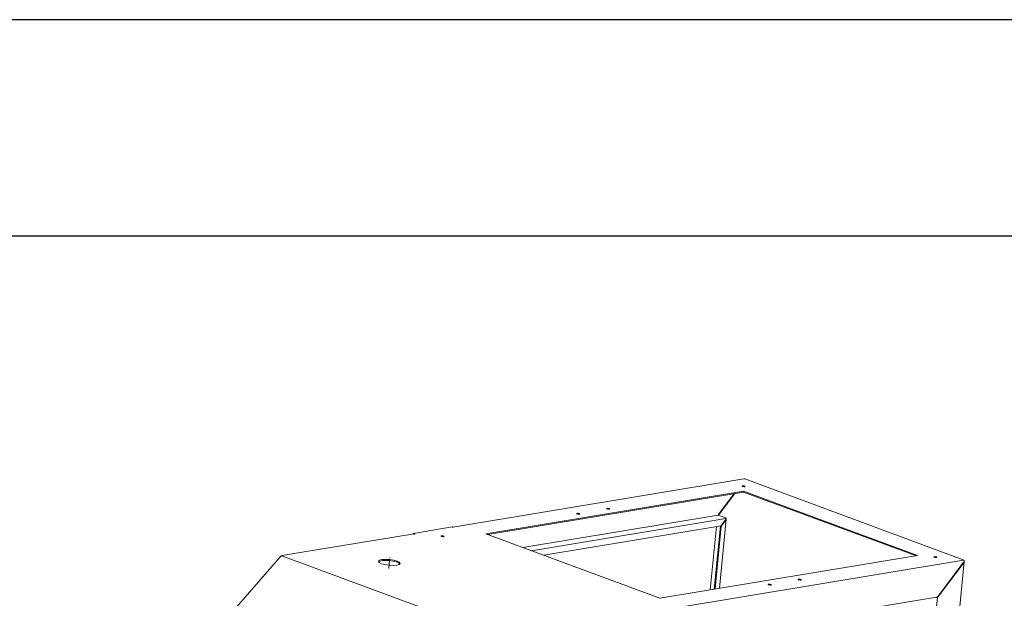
# Model space of a CAD drawing. Header units: millimetres. Extents: x 7284 to 21933, y -3393 to -31.
# Tile 34 of 60: x 10499 to 11227, y -459 to -31. Entities that reach past the tile are written whole.
import ezdxf

# ---------------------------------------------------------------- set-up
doc = ezdxf.new("R2010")
doc.units = ezdxf.units.MM
doc.linetypes.add('CENTER', pattern=[10.16, 6.35, -1.27, 1.27, -1.27])
doc.layers.add('1', color=7, linetype='Continuous', true_color=0xffffff)
doc.layers.add('60', color=7, linetype='Continuous', true_color=0xffffff)
doc.layers.add('粗实线层', color=7, linetype='Continuous', lineweight=25)
doc.layers.add('细实线层', color=7, linetype='Continuous')

# ---------------------------------------------------------------- blocks, each defined once
blk = doc.blocks.new('$CAXA_FRAME_13B17AC1$')
at = {"layer": '粗实线层'}
blk.add_line((138.5, 95), (-138.5, 95), dxfattribs=at)
at = {"layer": '细实线层'}
blk.add_line((148.5, 105), (-148.5, 105), dxfattribs=at)

msp = doc.modelspace()

# ---------------------------------------------------------------- linework, layer by layer
at = {"layer": '1', "color": 1, "linetype": 'CENTER', "lineweight": 13}
msp.add_line((10771.66, -436.502), (10772.469, -428.373), dxfattribs=at)
at = {"layer": '60', "color": 7, "linetype": 'Continuous', "lineweight": 18}
for p, q in [((11034.441, -370.355), (10819.123, -406.09)), ((11196.701, -430.141), (11035.002, -370.408)), ((11033.153, -375.667), (11033.141, -375.78)), ((11035.132, -376.111), (11035.135, -376.084)), ((11035.186, -376.103), (11035.135, -376.084)), ((11035.163, -375.644), (11035.217, -375.635)), ((11034.145, -379.331), (10843.609, -410.953)), ((11034.073, -380.05), (10844.934, -411.441)), ((11015.553, -396.698), (11027.225, -381.187)), ((11015.773, -396.995), (11027.732, -381.103)), ((11034.145, -379.331), (11034.073, -380.05)), ((11034.073, -380.05), (11161.39, -427.082)), ((11034.145, -379.331), (11162.784, -426.851)), ((10932.923, -392.302), (10932.911, -392.414)), ((10934.902, -392.746), (10934.905, -392.718)), ((10934.956, -392.738), (10934.905, -392.718)), ((10934.933, -392.279), (10934.987, -392.27)), ((10910.729, -395.985), (10910.718, -396.098)), ((10912.708, -396.429), (10912.711, -396.402)), ((10912.763, -396.421), (10912.711, -396.402)), ((10912.739, -395.962), (10912.793, -395.953)), ((11020.802, -399.119), (11015.511, -397.164)), ((11016.246, -451.172), (11021.335, -400.047)), ((10818.506, -405.862), (10790.012, -410.591)), ((10818.506, -405.862), (10819.267, -406.143)), ((10886.378, -426.751), (11017.488, -404.991)), ((11014.065, -405.565), (11009.412, -452.31)), ((11017.188, -405.097), (11012.541, -451.787)), ((11017.707, -405.289), (11013.088, -451.697)), ((11017.237, -405.033), (11017.188, -405.097)), ((11017.707, -405.289), (11017.188, -405.097)), ((11017.488, -404.991), (11020.652, -400.786)), ((11017.707, -405.289), (11020.872, -401.083)), ((10790.488, -410.843), (10692.616, -427.086)), ((10790.526, -410.838), (10789.595, -410.992)), ((10789.842, -411.027), (10790.292, -411.193)), ((10789.979, -410.927), (10790.012, -410.591)), ((10790.981, -410.949), (10790.012, -410.591)), ((10791.008, -411.074), (10790.292, -411.193)), ((10790.494, -411.159), (10790.526, -410.838)), ((10790.753, -411.116), (10790.766, -410.985)), ((10790.766, -410.985), (10790.981, -410.949)), ((10791.008, -411.074), (10790.766, -410.985)), ((10810.499, -412.62), (10810.488, -412.733)), ((10812.478, -413.064), (10812.481, -413.037)), ((10812.533, -413.056), (10812.481, -413.037)), ((10812.509, -412.597), (10812.563, -412.588)), ((10843.609, -410.953), (10972.249, -458.473)), ((10691.843, -427.546), (10561.311, -577.231)), ((10972.249, -458.473), (11162.784, -426.851)), ((11174.933, -428.042), (11174.922, -428.154)), ((11176.912, -428.486), (11176.915, -428.458)), ((11176.967, -428.478), (11176.915, -428.458)), ((11176.943, -428.019), (11176.997, -428.01)), ((11145.643, -951.418), (11197.414, -431.282)), ((11178.255, -456.801), (11196.941, -431.969)), ((11178.474, -457.098), (11196.975, -432.513)), ((11197.144, -432.26), (11196.814, -432.138)), ((11197.018, -432.074), (11196.941, -431.969)), ((11052.509, -448.36), (11052.498, -448.473)), ((11054.488, -448.804), (11054.491, -448.777)), ((11054.543, -448.796), (11054.491, -448.777)), ((11054.52, -448.337), (11054.573, -448.328)), ((11074.703, -444.677), (11074.692, -444.789)), ((11076.682, -445.121), (11076.685, -445.093)), ((11076.737, -445.112), (11076.685, -445.093)), ((11076.713, -444.653), (11076.767, -444.645)), ((10978.838, -490.605), (11176.941, -457.727)), ((11176.821, -458.003), (11176.342, -457.826))]:
    msp.add_line(p, q, dxfattribs=at)
at = {"layer": '60', "color": 7, "linetype": 'Continuous', "lineweight": 13}
for p, q in [((10870.904, -421.035), (11015.424, -397.049)), ((10877.3, -423.398), (11021.113, -399.53)), ((10854.341, -486.929), (10692.642, -427.196)), ((11196.833, -430.457), (10981.375, -466.216)), ((11128.211, -954.309), (11177.625, -457.852))]:
    msp.add_line(p, q, dxfattribs=at)
at = {"layer": '60', "color": 7, "linetype": 'Continuous', "lineweight": 18}
for centre, start, end in [((11034.621, -371.44), 69.725372, 99.423247), ((11196.319, -431.173), 354.315888, 69.725372)]:
    msp.add_arc(centre, 1.1, start, end, dxfattribs=at)
for centre, major_axis, ratio, start_param, end_param in [((11034.322, -375.784), (1.169, -0.116), 0.2650872, 0.7945024, 5.5068914), ((11034.322, -375.784), (1.244, -0.124), 0.2650872, 0.7945024, 5.5068914), ((10934.092, -392.418), (1.244, -0.124), 0.2650872, 0.7945024, 5.5068914), ((10934.092, -392.418), (1.169, -0.116), 0.2650872, 0.7945024, 5.5068914), ((10911.898, -396.102), (1.244, -0.124), 0.2650872, 0.7945024, 5.5068914), ((10911.898, -396.102), (1.169, -0.116), 0.2650872, 0.7945024, 5.5068914), ((11015.795, -396.787), (0.328, 0.35), 0.5063801, 1.781084, 3.3518803), ((11016.015, -397.084), (0.328, 0.35), 0.5063801, 1.781084, 2.5574008), ((11019.788, -400.467), (1.172, 1.252), 0.5063801, 4.9226766, 6.493473), ((11020.007, -400.764), (1.172, 1.252), 0.5063801, 4.9226766, 6.493473), ((10789.737, -412.082), (-0.18, 1.085), 0.6879887, 5.9092582, 6.2330692), ((10790.668, -411.928), (0.18, -1.085), 0.6879887, 3.0914765, 3.141602), ((10811.668, -412.736), (1.244, -0.124), 0.2650872, 0.7945024, 5.5068914), ((10811.668, -412.736), (1.169, -0.116), 0.2650872, 0.7945024, 5.5068914), ((10692.75, -428.179), (-0.381, -1.032), 0.6755741, 3.5093692, 4.1998235), ((11176.102, -428.158), (1.244, -0.124), 0.2650872, 0.7945024, 5.5068914), ((11176.102, -428.158), (1.169, -0.116), 0.2650872, 0.7945024, 5.5068914), ((10772.029, -432.797), (-7.961, 0.792), 0.2650872, 3.31298, 6.1118444), ((11196.214, -432.232), (1.032, 1.101), 0.5063801, 4.9226766, 5.1319772), ((11196.258, -431.793), (-0.989, 0.926), 0.2787048, 3.9188736, 4.1281742), ((11053.678, -448.476), (1.244, -0.124), 0.2650872, 0.7945024, 5.5068914), ((11053.678, -448.476), (1.169, -0.116), 0.2650872, 0.7945024, 5.5068914), ((11075.872, -444.793), (1.244, -0.124), 0.2650872, 0.7945024, 5.5068914), ((11075.872, -444.793), (1.169, -0.116), 0.2650872, 0.7945024, 5.5068914), ((11177.713, -456.817), (1.032, 1.101), 0.5063801, 3.3518803, 4.9226766), ((11177.494, -456.52), (1.032, 1.101), 0.5063801, 3.7258282, 4.9226766)]:
    msp.add_ellipse(centre, major_axis=major_axis, ratio=ratio, start_param=start_param, end_param=end_param, dxfattribs=at)
for centre, major_axis in [((11034.322, -375.784), (1.045, -0.104)), ((10934.092, -392.418), (1.045, -0.104)), ((10911.898, -396.102), (1.045, -0.104)), ((10811.668, -412.736), (1.045, -0.104)), ((10772.101, -432.078), (-7.961, 0.792)), ((11176.102, -428.158), (1.045, -0.104)), ((11053.678, -448.476), (1.045, -0.104)), ((11075.872, -444.793), (1.045, -0.104))]:
    msp.add_ellipse(centre, major_axis=major_axis, ratio=0.2650872, dxfattribs=at)
for points, knots in [([(10691.843, -427.546), (10691.845, -427.543), (10691.852, -427.536), (10691.858, -427.53), (10691.865, -427.524), (10691.868, -427.521), (10691.886, -427.505), (10691.901, -427.495), (10691.95, -427.466), (10691.988, -427.452), (10692.035, -427.442), (10692.041, -427.441), (10692.052, -427.439), (10692.057, -427.438), (10692.074, -427.436), (10692.085, -427.434), (10692.12, -427.431), (10692.168, -427.43), (10692.246, -427.435), (10692.301, -427.443), (10692.33, -427.448)], [0, 0, 0, 0, 0.0312581, 0.0635494, 0.0635494, 0.0958408, 0.0958408, 0.2250064, 0.2250064, 0.4833376, 0.4833376, 0.515629, 0.515629, 0.5479204, 0.5479204, 0.6125032, 0.6125032, 0.7416688, 0.8708344, 1, 1, 1, 1]), ([(10692.855, -427.123), (10692.835, -427.114), (10692.814, -427.105), (10692.782, -427.096), (10692.771, -427.093), (10692.75, -427.088), (10692.74, -427.086), (10692.708, -427.082), (10692.665, -427.08), (10692.624, -427.084), (10692.584, -427.092), (10692.564, -427.098), (10692.534, -427.109), (10692.524, -427.114), (10692.505, -427.123), (10692.496, -427.128), (10692.449, -427.155), (10692.414, -427.183), (10692.374, -427.226), (10692.362, -427.24), (10692.351, -427.254), (10692.343, -427.264), (10692.34, -427.269), (10692.321, -427.295), (10692.308, -427.316), (10692.278, -427.37), (10692.263, -427.402), (10692.25, -427.437)], [0, 0, 0, 0, 0.0883295, 0.0883295, 0.1324942, 0.1324942, 0.1766589, 0.1766589, 0.2649884, 0.3533178, 0.3533178, 0.4416473, 0.4416473, 0.485812, 0.485812, 0.5299768, 0.5299768, 0.7066357, 0.7066357, 0.7508004, 0.7728828, 0.7728828, 0.7949652, 0.7949652, 0.8832946, 0.8832946, 1, 1, 1, 1])]:
    msp.add_open_spline(points, degree=3, knots=knots, dxfattribs=at)

# ---------------------------------------------------------------- block references
at = {"layer": '粗实线层', "xscale": 16.01233920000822, "yscale": 16.01233919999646, "zscale": 16.0123392}
msp.add_blockref('$CAXA_FRAME_13B17AC1$', (9661.45, -1712.145), dxfattribs=at)

doc.saveas('drawing.dxf')
